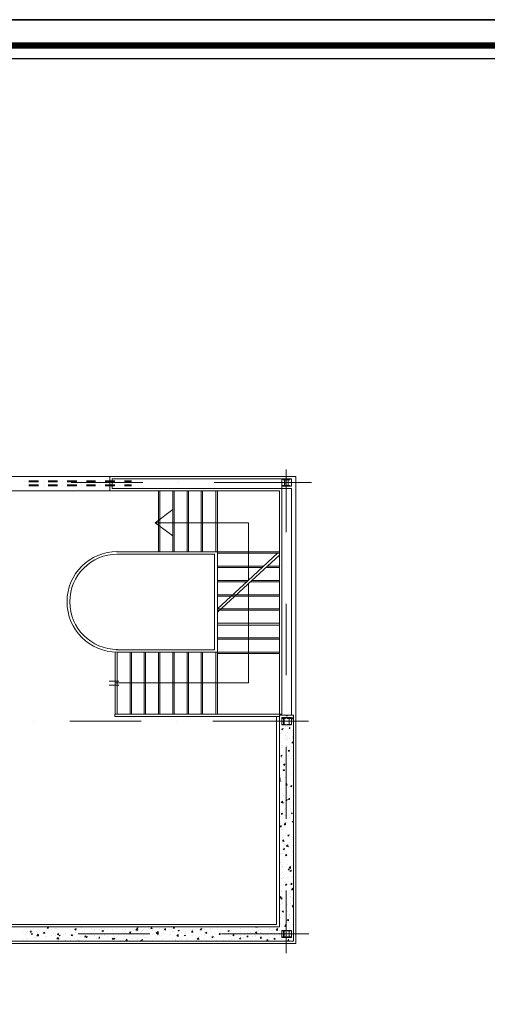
# Model space of a CAD drawing. Header units: metres. Extents: x 5.7 to 89.8, y 4 to 63.5.
# Tile 21 of 22: x 58.9 to 68.7, y 42.9 to 63.5. Entities that reach past the tile are written whole.
import ezdxf

# ---------------------------------------------------------------- set-up
doc = ezdxf.new("R2010")
doc.units = ezdxf.units.M
doc.header["$MEASUREMENT"] = 0
for name, color, linetype in [('PDF5_ax', 7, 'Continuous'), ('PDF5_Balcony', 7, 'Continuous'), ('PDF5_column', 7, 'Continuous'), ('PDF5_furn', 7, 'Continuous'), ('PDF5_KADR', 7, 'Continuous'), ('PDF5_sartagh', 7, 'Continuous')]:
    doc.layers.add(name, color=color, linetype=linetype)

msp = doc.modelspace()

# ---------------------------------------------------------------- linework, layer by layer
at = {"layer": 'PDF5_ax', "lineweight": 9}
for points in [[(64.503, 54.057), (64.503, 52.747)], [(59.245, 53.787), (59.245, 53.787)], [(59.996, 53.787), (61.498, 53.787)], [(62.25, 53.787), (62.25, 53.787)], [(62.991, 53.787), (65.033, 53.787)], [(64.503, 51.996), (64.503, 51.996)], [(64.503, 51.244), (64.503, 49.752)], [(64.503, 49), (64.503, 49)], [(59.216, 48.788), (59.216, 48.788)], [(59.967, 48.788), (61.46, 48.788)], [(62.211, 48.788), (62.211, 48.788)], [(62.962, 48.788), (64.966, 48.788)], [(64.503, 48.249), (64.503, 46.747)], [(64.503, 45.995), (64.503, 45.995)], [(64.503, 45.244), (64.503, 43.934)], [(59.389, 44.339), (59.389, 44.339)], [(60.14, 44.339), (61.643, 44.339)], [(62.394, 44.339), (62.394, 44.339)], [(63.145, 44.339), (64.975, 44.339)]]:
    msp.add_lwpolyline(points, dxfattribs=at)
at = {"layer": 'PDF5_Balcony', "lineweight": 13}
for points in [[(51.906, 44.137), (51.906, 53.912), (64.706, 53.912), (64.706, 44.137)], [(64.359, 50.84), (63.059, 50.84)], [(64.359, 50.801), (63.059, 50.801)], [(64.359, 50.532), (63.059, 50.532)], [(64.359, 50.503), (63.059, 50.503)], [(60.921, 48.933), (60.921, 50.233)], [(61.229, 48.933), (61.229, 50.233)], [(61.258, 48.933), (61.258, 50.233)], [(61.527, 48.933), (61.527, 50.233)], [(61.556, 48.933), (61.556, 50.233)], [(61.826, 48.933), (61.826, 50.233)], [(61.855, 48.933), (61.855, 50.233)], [(62.124, 48.933), (62.124, 50.233)], [(62.153, 48.933), (62.153, 50.233)], [(62.423, 48.933), (62.423, 50.233)], [(62.452, 48.933), (62.452, 50.233)], [(62.722, 48.933), (62.722, 50.233)], [(62.75, 48.933), (62.75, 50.233)], [(63.03, 48.933), (63.03, 50.233)], [(64.359, 50.204), (63.059, 50.204)], [(64.657, 48.914), (64.657, 44.185), (57.916, 44.185), (57.916, 44.483), (64.359, 44.483), (64.359, 48.914)], [(64.58, 48.654), (64.58, 48.634), (64.561, 48.634)], [(64.436, 48.634), (64.426, 48.605), (64.407, 48.625)], [(64.638, 48.355), (64.638, 48.326), (64.619, 48.336)], [(64.407, 48.076), (64.407, 48.056), (64.388, 48.056)], [(64.571, 48.182), (64.561, 48.153), (64.542, 48.172)], [(64.474, 47.893), (64.465, 47.864), (64.446, 47.883)], [(64.455, 47.777), (64.465, 47.758), (64.436, 47.758)], [(64.513, 47.479), (64.523, 47.45), (64.503, 47.45), (64.494, 47.459), (64.503, 47.469)], [(64.619, 47.44), (64.609, 47.411), (64.59, 47.43)], [(64.436, 47.074), (64.397, 47.084), (64.426, 47.113)], [(64.523, 47.151), (64.513, 47.122), (64.503, 47.132), (64.494, 47.142), (64.503, 47.142)], [(64.571, 47.18), (64.571, 47.151), (64.552, 47.151)], [(64.426, 46.862), (64.417, 46.833), (64.397, 46.853)], [(64.629, 46.872), (64.629, 46.853), (64.609, 46.853)], [(64.397, 46.602), (64.397, 46.573), (64.378, 46.573)], [(64.484, 46.621), (64.455, 46.621), (64.484, 46.66)], [(64.561, 46.41), (64.552, 46.381), (64.532, 46.4)], [(64.446, 46.304), (64.455, 46.275), (64.426, 46.275)], [(64.542, 46.159), (64.532, 46.198), (64.503, 46.169)], [(64.465, 46.121), (64.455, 46.092), (64.436, 46.111)], [(64.503, 45.995), (64.513, 45.976), (64.503, 45.976), (64.484, 45.976)], [(64.561, 45.697), (64.561, 45.678), (64.542, 45.678)], [(64.59, 45.706), (64.561, 45.716), (64.59, 45.745)], [(64.609, 45.668), (64.6, 45.639), (64.58, 45.658)], [(64.503, 45.36), (64.503, 45.35), (64.484, 45.369), (64.503, 45.379), (64.513, 45.379)], [(64.619, 45.398), (64.619, 45.369), (64.6, 45.369)], [(64.648, 45.254), (64.609, 45.254), (64.638, 45.292)], [(64.388, 45.119), (64.388, 45.1), (64.369, 45.1)], [(64.417, 45.09), (64.407, 45.061), (64.388, 45.071)], [(64.436, 44.82), (64.446, 44.792), (64.417, 44.801)], [(64.648, 44.926), (64.648, 44.897), (64.629, 44.917)], [(64.552, 44.637), (64.552, 44.609), (64.523, 44.628)], [(59.158, 44.397), (59.158, 44.368), (59.139, 44.368)], [(59.187, 44.339), (59.177, 44.32), (59.158, 44.329), (59.168, 44.339)], [(59.312, 44.291), (59.274, 44.291), (59.303, 44.329)], [(59.437, 44.368), (59.447, 44.348), (59.418, 44.348)], [(59.524, 44.474), (59.514, 44.445), (59.495, 44.464)], [(59.726, 44.348), (59.726, 44.339), (59.736, 44.32), (59.707, 44.32), (59.726, 44.339)], [(60.102, 44.445), (60.092, 44.416), (60.073, 44.426)], [(60.67, 44.406), (60.661, 44.387), (60.641, 44.397)], [(61.248, 44.377), (61.238, 44.348), (61.219, 44.368)], [(61.392, 44.416), (61.354, 44.416), (61.383, 44.454)], [(61.681, 44.474), (61.691, 44.445), (61.662, 44.445)], [(61.816, 44.348), (61.778, 44.348), (61.816, 44.387)], [(61.826, 44.348), (61.816, 44.339), (61.816, 44.32), (61.797, 44.329), (61.797, 44.339)], [(61.97, 44.445), (61.97, 44.416), (61.951, 44.426)], [(62.163, 44.474), (62.153, 44.445), (62.134, 44.464)], [(62.259, 44.416), (62.259, 44.397), (62.24, 44.397)], [(62.539, 44.397), (62.548, 44.368), (62.519, 44.368)], [(62.731, 44.445), (62.722, 44.416), (62.702, 44.435)], [(62.828, 44.368), (62.837, 44.348), (62.808, 44.348)], [(63.116, 44.348), (63.116, 44.339), (63.116, 44.32), (63.097, 44.32), (63.107, 44.339)], [(63.309, 44.406), (63.299, 44.387), (63.28, 44.397)], [(63.887, 44.377), (63.877, 44.348), (63.858, 44.368)], [(64.32, 44.406), (64.291, 44.416), (64.32, 44.445)], [(64.494, 44.522), (64.503, 44.493), (64.474, 44.493)], [(59.736, 44.223), (59.697, 44.233), (59.726, 44.262)], [(59.765, 44.31), (59.755, 44.291), (59.736, 44.3)], [(60.015, 44.32), (60.025, 44.291), (59.996, 44.3)], [(60.304, 44.291), (60.304, 44.271), (60.285, 44.271)], [(60.333, 44.281), (60.323, 44.252), (60.304, 44.271)], [(60.593, 44.271), (60.593, 44.243), (60.574, 44.243)], [(60.872, 44.243), (60.882, 44.223), (60.853, 44.223)], [(60.911, 44.243), (60.901, 44.223), (60.882, 44.233)], [(61.161, 44.223), (61.171, 44.194), (61.142, 44.194)], [(61.489, 44.214), (61.479, 44.194), (61.46, 44.204)], [(62.24, 44.281), (62.211, 44.291), (62.24, 44.32)], [(62.394, 44.31), (62.384, 44.291), (62.365, 44.3)], [(62.673, 44.214), (62.635, 44.223), (62.664, 44.252)], [(62.972, 44.281), (62.962, 44.252), (62.943, 44.271)], [(63.405, 44.32), (63.405, 44.291), (63.386, 44.3)], [(63.55, 44.252), (63.54, 44.223), (63.521, 44.233)], [(63.694, 44.291), (63.694, 44.271), (63.675, 44.271)], [(63.974, 44.271), (63.983, 44.243), (63.954, 44.243)], [(64.118, 44.214), (64.118, 44.194), (64.089, 44.204)], [(64.263, 44.243), (64.272, 44.223), (64.243, 44.223)], [(64.552, 44.223), (64.552, 44.194), (64.532, 44.194)]]:
    msp.add_lwpolyline(points, close=True, dxfattribs=at)
for points in [[(60.805, 53.614), (60.805, 53.912)], [(64.609, 48.914), (64.609, 53.662), (60.853, 53.662), (60.853, 53.864), (64.407, 53.864), (64.407, 48.914)], [(64.301, 48.885), (64.301, 44.531), (57.867, 44.531), (57.867, 44.483), (52.204, 44.483), (52.204, 53.614), (64.359, 53.614), (64.359, 48.933)], [(60.16, 53.643), (60.16, 53.643)], [(63.059, 53.614), (63.059, 52.333), (60.949, 52.333)], [(61.826, 53.614), (61.826, 52.333)], [(61.855, 53.614), (61.855, 52.333)], [(62.124, 53.614), (62.124, 52.333)], [(62.153, 53.614), (62.153, 52.333)], [(62.423, 53.614), (62.423, 52.333)], [(62.452, 53.614), (62.452, 52.333)], [(62.722, 53.614), (62.722, 52.333)], [(62.75, 53.614), (62.75, 52.333)], [(63.03, 53.614), (63.03, 52.333)], [(62.124, 52.67), (61.758, 52.939), (62.124, 53.219)], [(61.758, 52.939), (63.714, 52.939), (63.714, 51.745)], [(63.059, 52.468), (63.059, 52.005), (63.059, 51.138), (64.359, 51.138)], [(60.959, 52.285), (63.001, 52.285), (63.001, 52.005), (63.001, 51.023), (63.001, 50.281), (63.001, 51.023)], [(63.059, 52.333), (64.359, 52.333)], [(63.059, 51.736), (63.704, 51.736), (64.32, 52.304)], [(63.059, 52.304), (64.359, 52.304)], [(64.359, 52.265), (63.781, 51.736), (64.359, 51.736)], [(63.059, 52.034), (64.031, 52.034)], [(63.059, 52.005), (63.993, 52.005)], [(64.07, 52.005), (64.359, 52.005)], [(64.108, 52.034), (64.359, 52.034)], [(60.93, 49.588), (63.714, 49.588), (63.714, 51.678), (63.714, 49.588), (60.921, 49.588)], [(63.781, 51.736), (63.059, 51.071), (63.059, 50.233), (63.059, 48.933), (63.059, 50.233), (64.359, 50.233), (63.059, 50.233), (63.059, 51.138), (63.704, 51.736)], [(63.059, 51.707), (63.675, 51.707)], [(63.742, 51.707), (64.359, 51.707)], [(63.059, 51.437), (64.359, 51.437)], [(63.059, 51.408), (64.359, 51.408)], [(63.059, 51.11), (64.359, 51.11)], [(63.001, 50.281), (60.949, 50.281)], [(63.059, 50.233), (60.959, 50.233), (60.959, 48.933), (60.959, 50.233)], [(60.998, 49.626), (60.795, 49.626)], [(60.998, 49.54), (60.795, 49.54)], [(64.407, 48.933), (60.911, 48.933), (60.911, 48.885), (64.359, 48.885)], [(64.503, 48.904), (64.523, 48.894), (64.523, 48.914)], [(64.648, 48.875), (64.648, 48.837), (64.609, 48.837), (64.648, 48.865)], [(64.638, 48.885), (64.638, 48.885)], [(64.417, 48.779), (64.417, 48.779)], [(64.446, 48.817), (64.446, 48.817)], [(64.484, 48.683), (64.484, 48.683)], [(64.523, 48.683), (64.523, 48.683)], [(64.561, 48.683), (64.561, 48.683)], [(64.648, 48.827), (64.648, 48.827)], [(64.378, 48.528), (64.378, 48.528)], [(64.407, 48.548), (64.407, 48.548)], [(64.484, 48.48), (64.484, 48.48)], [(64.503, 48.451), (64.503, 48.451)], [(64.523, 48.548), (64.523, 48.548)], [(64.638, 48.586), (64.638, 48.586)], [(64.638, 48.557), (64.638, 48.557)], [(64.657, 48.451), (64.638, 48.461), (64.657, 48.461)], [(64.407, 48.278), (64.407, 48.278)], [(64.417, 48.278), (64.417, 48.278)], [(64.513, 48.413), (64.513, 48.413)], [(64.513, 48.278), (64.513, 48.278)], [(64.523, 48.259), (64.523, 48.259)], [(64.532, 48.403), (64.532, 48.403)], [(64.571, 48.422), (64.571, 48.422)], [(64.619, 48.268), (64.619, 48.268)], [(64.629, 48.413), (64.629, 48.413)], [(64.648, 48.317), (64.648, 48.317)], [(64.397, 48.037), (64.397, 48.037)], [(64.417, 48.095), (64.417, 48.095)], [(64.426, 48.239), (64.426, 48.239)], [(64.503, 48.153), (64.503, 48.153)], [(64.542, 48.066), (64.542, 48.066)], [(64.571, 48.114), (64.571, 48.114)], [(64.638, 48.076), (64.638, 48.076)], [(64.407, 48.018), (64.407, 48.018)], [(64.455, 47.864), (64.455, 47.864)], [(64.465, 47.96), (64.465, 47.96)], [(64.494, 47.951), (64.494, 47.951)], [(64.494, 47.883), (64.494, 47.883)], [(64.503, 48.018), (64.503, 48.018)], [(64.609, 47.835), (64.609, 47.835)], [(64.619, 48.008), (64.619, 48.008)], [(64.359, 47.806), (64.359, 47.806)], [(64.378, 47.652), (64.378, 47.652)], [(64.417, 47.768), (64.417, 47.768)], [(64.494, 47.748), (64.494, 47.748)], [(64.503, 47.681), (64.503, 47.681)], [(64.6, 47.642), (64.6, 47.642)], [(64.609, 47.69), (64.609, 47.69)], [(64.648, 47.806), (64.648, 47.806)], [(64.359, 47.594), (64.378, 47.604), (64.369, 47.575), (64.359, 47.585)], [(64.359, 47.546), (64.378, 47.565), (64.378, 47.527), (64.359, 47.536)], [(64.397, 47.527), (64.397, 47.527)], [(64.407, 47.517), (64.407, 47.517)], [(64.465, 47.604), (64.465, 47.604)], [(64.484, 47.613), (64.484, 47.613)], [(64.484, 47.479), (64.484, 47.479)], [(64.494, 47.44), (64.494, 47.44)], [(64.503, 47.536), (64.503, 47.536)], [(64.513, 47.44), (64.513, 47.44)], [(64.638, 47.575), (64.638, 47.575)], [(64.657, 47.556), (64.657, 47.556)], [(64.397, 47.373), (64.397, 47.373)], [(64.417, 47.267), (64.417, 47.267)], [(64.436, 47.238), (64.436, 47.238)], [(64.446, 47.238), (64.446, 47.238)], [(64.474, 47.353), (64.474, 47.353)], [(64.474, 47.219), (64.474, 47.219)], [(64.552, 47.392), (64.552, 47.392)], [(64.648, 47.305), (64.648, 47.305)], [(64.648, 47.228), (64.648, 47.228)], [(64.359, 47.036), (64.359, 47.036)], [(64.397, 47.026), (64.397, 47.026)], [(64.465, 47.084), (64.465, 47.084)], [(64.523, 47.19), (64.523, 47.19)], [(64.571, 47.026), (64.571, 47.026)], [(64.59, 47.113), (64.59, 47.113)], [(64.629, 47.064), (64.629, 47.064)], [(64.455, 46.814), (64.455, 46.814)], [(64.465, 46.949), (64.465, 46.949)], [(64.484, 46.959), (64.484, 46.959)], [(64.484, 46.814), (64.484, 46.814)], [(64.494, 46.939), (64.494, 46.939)], [(64.494, 46.824), (64.494, 46.824)], [(64.59, 46.968), (64.59, 46.968)], [(64.629, 46.833), (64.629, 46.833)], [(64.369, 46.776), (64.369, 46.776)], [(64.378, 46.795), (64.378, 46.795)], [(64.378, 46.65), (64.378, 46.65)], [(64.417, 46.756), (64.417, 46.756)], [(64.417, 46.621), (64.417, 46.621)], [(64.455, 46.689), (64.455, 46.689)], [(64.532, 46.67), (64.532, 46.67)], [(64.58, 46.766), (64.58, 46.766)], [(64.657, 46.679), (64.657, 46.67), (64.629, 46.689), (64.657, 46.698)], [(64.629, 46.612), (64.629, 46.612)], [(64.648, 46.795), (64.648, 46.795)], [(64.657, 46.708), (64.657, 46.708)], [(64.397, 46.515), (64.397, 46.515)], [(64.426, 46.515), (64.426, 46.515)], [(64.446, 46.554), (64.446, 46.554)], [(64.446, 46.419), (64.446, 46.419)], [(64.494, 46.429), (64.494, 46.429)], [(64.552, 46.41), (64.552, 46.41)], [(64.571, 46.39), (64.571, 46.39)], [(64.629, 46.554), (64.629, 46.554)], [(64.648, 46.573), (64.648, 46.573)], [(64.648, 46.448), (64.648, 46.448)], [(64.417, 46.361), (64.417, 46.361)], [(64.417, 46.246), (64.417, 46.246)], [(64.436, 46.284), (64.436, 46.284)], [(64.465, 46.236), (64.465, 46.236)], [(64.474, 46.198), (64.474, 46.198)], [(64.561, 46.246), (64.561, 46.246)], [(64.638, 46.352), (64.638, 46.352)], [(64.638, 46.313), (64.638, 46.313)], [(64.648, 46.294), (64.648, 46.294)], [(64.359, 46.072), (64.359, 46.072)], [(64.388, 45.995), (64.388, 45.995)], [(64.397, 46.015), (64.397, 46.015)], [(64.426, 46.015), (64.426, 46.015)], [(64.436, 46.15), (64.436, 46.15)], [(64.455, 46.092), (64.455, 46.092)], [(64.609, 46.111), (64.609, 46.111)], [(64.609, 45.986), (64.609, 45.986)], [(64.629, 46.053), (64.629, 46.053)], [(64.629, 46.044), (64.629, 46.044)], [(64.638, 46.178), (64.638, 46.178)], [(64.359, 45.822), (64.369, 45.832), (64.359, 45.803)], [(64.359, 45.803), (64.359, 45.803)], [(64.397, 45.793), (64.397, 45.793)], [(64.426, 45.889), (64.426, 45.889)], [(64.474, 45.947), (64.474, 45.947)], [(64.494, 45.928), (64.494, 45.928)], [(64.503, 45.947), (64.503, 45.947)], [(64.523, 45.784), (64.523, 45.784)], [(64.619, 45.774), (64.619, 45.774)], [(64.629, 45.909), (64.629, 45.909)], [(64.648, 45.784), (64.648, 45.784)], [(64.657, 45.822), (64.657, 45.822)], [(64.417, 45.755), (64.417, 45.755)], [(64.417, 45.745), (64.417, 45.745)], [(64.417, 45.62), (64.417, 45.62)], [(64.446, 45.581), (64.446, 45.581)], [(64.552, 45.668), (64.552, 45.668)], [(64.619, 45.649), (64.619, 45.649)], [(64.648, 45.678), (64.648, 45.678)], [(64.369, 45.379), (64.369, 45.379)], [(64.397, 45.504), (64.397, 45.504)], [(64.407, 45.485), (64.407, 45.485)], [(64.436, 45.369), (64.436, 45.369)], [(64.446, 45.514), (64.446, 45.514)], [(64.494, 45.418), (64.494, 45.418)], [(64.532, 45.523), (64.532, 45.523)], [(64.542, 45.523), (64.542, 45.523)], [(64.58, 45.369), (64.58, 45.369)], [(64.59, 45.389), (64.59, 45.389)], [(64.609, 45.514), (64.609, 45.514)], [(64.609, 45.379), (64.609, 45.379)], [(64.629, 45.543), (64.629, 45.543)], [(64.397, 45.215), (64.397, 45.215)], [(64.407, 45.35), (64.407, 45.35)], [(64.407, 45.235), (64.407, 45.235)], [(64.484, 45.225), (64.484, 45.225)], [(64.503, 45.167), (64.503, 45.167)], [(64.6, 45.244), (64.6, 45.244)], [(64.648, 45.273), (64.648, 45.273)], [(64.378, 45.119), (64.378, 45.119)], [(64.378, 45.071), (64.378, 45.071)], [(64.388, 44.955), (64.388, 44.955)], [(64.397, 45.09), (64.397, 45.09)], [(64.397, 44.994), (64.397, 44.994)], [(64.426, 44.965), (64.426, 44.965)], [(64.523, 44.946), (64.523, 44.946)], [(64.59, 45.109), (64.59, 45.109)], [(64.59, 44.974), (64.59, 44.974)], [(64.6, 45.109), (64.6, 45.109)], [(64.629, 45.1), (64.629, 45.1)], [(64.629, 45.042), (64.629, 45.042)], [(64.629, 44.955), (64.629, 44.955)], [(64.638, 44.955), (64.638, 44.955)], [(64.657, 45.071), (64.648, 45.071), (64.657, 45.08)], [(64.388, 44.82), (64.388, 44.82)], [(64.417, 44.792), (64.417, 44.792)], [(64.494, 44.907), (64.494, 44.907)], [(64.523, 44.801), (64.523, 44.801)], [(64.561, 44.743), (64.561, 44.743)], [(64.59, 44.849), (64.59, 44.849)], [(64.648, 44.772), (64.648, 44.772)], [(64.378, 44.686), (64.378, 44.686)], [(64.378, 44.551), (64.378, 44.551)], [(64.407, 44.734), (64.407, 44.734)], [(64.417, 44.647), (64.417, 44.647)], [(64.436, 44.705), (64.436, 44.705)], [(64.484, 44.541), (64.484, 44.541)], [(64.571, 44.666), (64.571, 44.666)], [(64.58, 44.714), (64.58, 44.714)], [(64.58, 44.58), (64.58, 44.58)], [(64.629, 44.531), (64.629, 44.531)], [(64.648, 44.695), (64.648, 44.695)], [(58.927, 44.483), (58.937, 44.483), (58.946, 44.483)], [(58.985, 44.358), (58.985, 44.358)], [(59.062, 44.358), (59.062, 44.358)], [(59.081, 44.377), (59.081, 44.377)], [(59.187, 44.387), (59.187, 44.387)], [(59.197, 44.348), (59.197, 44.348)], [(59.264, 44.387), (59.264, 44.387)], [(59.283, 44.358), (59.283, 44.358)], [(59.331, 44.406), (59.331, 44.406)], [(59.408, 44.348), (59.408, 44.348)], [(59.476, 44.416), (59.476, 44.416)], [(59.514, 44.397), (59.514, 44.397)], [(59.591, 44.435), (59.591, 44.435)], [(59.63, 44.339), (59.63, 44.339)], [(59.678, 44.445), (59.678, 44.445)], [(59.688, 44.454), (59.688, 44.454)], [(59.746, 44.435), (59.746, 44.435)], [(59.794, 44.483), (59.794, 44.483)], [(59.842, 44.474), (59.842, 44.474)], [(59.842, 44.329), (59.842, 44.329)], [(59.88, 44.474), (59.88, 44.474)], [(59.88, 44.339), (59.88, 44.339)], [(59.977, 44.474), (59.977, 44.474)], [(59.986, 44.348), (59.986, 44.348)], [(60.006, 44.474), (60.006, 44.474)], [(60.083, 44.368), (60.083, 44.368)], [(60.092, 44.358), (60.092, 44.358)], [(60.217, 44.464), (60.217, 44.464)], [(60.237, 44.377), (60.237, 44.377)], [(60.285, 44.397), (60.285, 44.397)], [(60.429, 44.454), (60.429, 44.454)], [(60.487, 44.426), (60.487, 44.426)], [(60.487, 44.416), (60.487, 44.416)], [(60.593, 44.426), (60.593, 44.426)], [(60.641, 44.445), (60.641, 44.445)], [(60.661, 44.358), (60.661, 44.358)], [(60.699, 44.454), (60.699, 44.454)], [(60.747, 44.445), (60.747, 44.445)], [(60.853, 44.435), (60.853, 44.435)], [(60.892, 44.397), (60.892, 44.397)], [(60.892, 44.339), (60.892, 44.339)], [(60.901, 44.474), (60.901, 44.474)], [(60.93, 44.483), (60.93, 44.483)], [(60.93, 44.483), (60.959, 44.483)], [(60.959, 44.483), (60.959, 44.483)], [(60.988, 44.483), (60.988, 44.483)], [(60.988, 44.339), (60.988, 44.339)], [(60.998, 44.483), (60.998, 44.483)], [(61.075, 44.435), (61.075, 44.435)], [(61.104, 44.377), (61.104, 44.377)], [(61.132, 44.435), (61.132, 44.435)], [(61.142, 44.358), (61.142, 44.358)], [(61.2, 44.474), (61.2, 44.474)], [(61.229, 44.348), (61.229, 44.348)], [(61.287, 44.426), (61.287, 44.426)], [(61.306, 44.397), (61.306, 44.397)], [(61.364, 44.474), (61.364, 44.474)], [(61.392, 44.483), (61.402, 44.474), (61.373, 44.474), (61.383, 44.483)], [(61.392, 44.387), (61.392, 44.387)], [(61.412, 44.464), (61.412, 44.464)], [(61.46, 44.387), (61.46, 44.387)], [(61.498, 44.416), (61.498, 44.416)], [(61.498, 44.406), (61.498, 44.406)], [(61.508, 44.426), (61.508, 44.426)], [(61.566, 44.483), (61.575, 44.483)], [(61.575, 44.483), (61.575, 44.483)], [(61.624, 44.454), (61.624, 44.454)], [(61.643, 44.426), (61.643, 44.426)], [(61.691, 44.426), (61.691, 44.426)], [(61.71, 44.406), (61.71, 44.406)], [(61.72, 44.454), (61.72, 44.454)], [(61.845, 44.445), (61.845, 44.445)], [(61.903, 44.454), (61.903, 44.454)], [(61.922, 44.483), (61.922, 44.483)], [(61.922, 44.474), (61.922, 44.474)], [(61.922, 44.397), (61.922, 44.397)], [(61.922, 44.348), (61.922, 44.348)], [(61.999, 44.474), (61.999, 44.474)], [(62.047, 44.329), (62.047, 44.329)], [(62.057, 44.435), (62.057, 44.435)], [(62.076, 44.329), (62.076, 44.329)], [(62.124, 44.377), (62.124, 44.377)], [(62.134, 44.387), (62.134, 44.387)], [(62.269, 44.426), (62.269, 44.426)], [(62.298, 44.368), (62.298, 44.368)], [(62.307, 44.368), (62.307, 44.368)], [(62.327, 44.406), (62.327, 44.406)], [(62.356, 44.377), (62.356, 44.377)], [(62.394, 44.377), (62.394, 44.377)], [(62.481, 44.426), (62.481, 44.426)], [(62.529, 44.435), (62.529, 44.435)], [(62.548, 44.406), (62.548, 44.406)], [(62.548, 44.397), (62.548, 44.397)], [(62.567, 44.368), (62.567, 44.368)], [(62.693, 44.416), (62.693, 44.416)], [(62.731, 44.464), (62.731, 44.464)], [(62.731, 44.329), (62.731, 44.329)], [(62.779, 44.454), (62.779, 44.454)], [(62.779, 44.358), (62.779, 44.358)], [(62.799, 44.435), (62.799, 44.435)], [(62.905, 44.445), (62.905, 44.445)], [(62.905, 44.406), (62.905, 44.406)], [(62.933, 44.358), (62.933, 44.358)], [(62.991, 44.348), (62.991, 44.348)], [(63.059, 44.464), (63.059, 44.464)], [(63.126, 44.397), (63.126, 44.397)], [(63.145, 44.387), (63.145, 44.387)], [(63.203, 44.339), (63.203, 44.339)], [(63.203, 44.339), (63.203, 44.339)], [(63.299, 44.348), (63.299, 44.348)], [(63.338, 44.387), (63.338, 44.387)], [(63.348, 44.416), (63.348, 44.416)], [(63.415, 44.329), (63.415, 44.329)], [(63.454, 44.377), (63.454, 44.377)], [(63.463, 44.329), (63.463, 44.329)], [(63.55, 44.445), (63.55, 44.445)], [(63.55, 44.377), (63.55, 44.377)], [(63.694, 44.368), (63.694, 44.368)], [(63.704, 44.406), (63.704, 44.406)], [(63.752, 44.339), (63.752, 44.339)], [(63.762, 44.474), (63.762, 44.474)], [(63.762, 44.368), (63.762, 44.368)], [(63.81, 44.416), (63.81, 44.416)], [(63.897, 44.483), (63.897, 44.474), (63.858, 44.474), (63.868, 44.483)], [(63.925, 44.416), (63.925, 44.416)], [(63.954, 44.435), (63.954, 44.435)], [(63.954, 44.358), (63.954, 44.358)], [(63.974, 44.358), (63.974, 44.358)], [(64.157, 44.454), (64.157, 44.454)], [(64.166, 44.397), (64.166, 44.397)], [(64.186, 44.348), (64.186, 44.348)], [(64.205, 44.483), (64.214, 44.483)], [(64.205, 44.329), (64.205, 44.329)], [(64.214, 44.483), (64.214, 44.483)], [(64.214, 44.474), (64.214, 44.474)], [(64.253, 44.368), (64.253, 44.368)], [(64.359, 44.348), (64.359, 44.348)], [(64.369, 44.416), (64.369, 44.416)], [(64.397, 44.493), (64.397, 44.493)], [(64.407, 44.339), (64.407, 44.339)], [(64.465, 44.503), (64.465, 44.503)], [(64.571, 44.445), (64.571, 44.445)], [(64.609, 44.377), (64.609, 44.377)], [(64.619, 44.329), (64.619, 44.329)], [(58.975, 44.214), (58.975, 44.214)], [(59.042, 44.32), (59.042, 44.32)], [(59.052, 44.223), (59.052, 44.223)], [(59.081, 44.233), (59.081, 44.233)], [(59.235, 44.252), (59.235, 44.252)], [(59.264, 44.252), (59.264, 44.252)], [(59.466, 44.281), (59.466, 44.281)], [(59.486, 44.281), (59.486, 44.281)], [(59.582, 44.291), (59.582, 44.291)], [(59.668, 44.31), (59.668, 44.31)], [(59.726, 44.194), (59.726, 44.194)], [(59.736, 44.32), (59.736, 44.32)], [(59.871, 44.204), (59.871, 44.204)], [(59.88, 44.194), (59.88, 44.194)], [(59.967, 44.233), (59.967, 44.233)], [(59.986, 44.204), (59.986, 44.204)], [(60.054, 44.32), (60.054, 44.32)], [(60.073, 44.233), (60.073, 44.233)], [(60.131, 44.223), (60.131, 44.223)], [(60.15, 44.185), (60.16, 44.194), (60.16, 44.185)], [(60.198, 44.281), (60.198, 44.281)], [(60.266, 44.31), (60.266, 44.31)], [(60.275, 44.262), (60.275, 44.262)], [(60.295, 44.194), (60.295, 44.194)], [(60.391, 44.262), (60.391, 44.262)], [(60.429, 44.32), (60.429, 44.32)], [(60.478, 44.3), (60.478, 44.3)], [(60.487, 44.291), (60.487, 44.291)], [(60.487, 44.271), (60.487, 44.271)], [(60.526, 44.233), (60.526, 44.233)], [(60.641, 44.291), (60.641, 44.291)], [(60.689, 44.32), (60.689, 44.32)], [(60.689, 44.291), (60.689, 44.291)], [(60.757, 44.271), (60.757, 44.271)], [(60.892, 44.32), (60.892, 44.32)], [(60.892, 44.214), (60.892, 44.214)], [(60.911, 44.281), (60.911, 44.281)], [(60.988, 44.31), (60.988, 44.31)], [(61.036, 44.194), (61.036, 44.194)], [(61.094, 44.243), (61.094, 44.243)], [(61.123, 44.271), (61.123, 44.271)], [(61.287, 44.233), (61.287, 44.233)], [(61.306, 44.271), (61.306, 44.271)], [(61.335, 44.262), (61.335, 44.262)], [(61.373, 44.214), (61.373, 44.214)], [(61.392, 44.243), (61.392, 44.243)], [(61.441, 44.185), (61.45, 44.194), (61.45, 44.185)], [(61.508, 44.291), (61.508, 44.291)], [(61.537, 44.262), (61.537, 44.262)], [(61.547, 44.252), (61.547, 44.252)], [(61.614, 44.252), (61.614, 44.252)], [(61.71, 44.32), (61.71, 44.32)], [(61.71, 44.194), (61.71, 44.194)], [(61.758, 44.243), (61.758, 44.243)], [(61.797, 44.3), (61.797, 44.3)], [(61.845, 44.291), (61.845, 44.291)], [(61.893, 44.31), (61.893, 44.31)], [(61.913, 44.223), (61.913, 44.223)], [(61.97, 44.233), (61.97, 44.233)], [(62.115, 44.243), (62.115, 44.243)], [(62.192, 44.223), (62.192, 44.223)], [(62.192, 44.204), (62.192, 44.204)], [(62.298, 44.223), (62.298, 44.223)], [(62.327, 44.271), (62.327, 44.271)], [(62.404, 44.214), (62.404, 44.214)], [(62.442, 44.243), (62.442, 44.243)], [(62.529, 44.3), (62.529, 44.3)], [(62.616, 44.204), (62.616, 44.204)], [(62.693, 44.271), (62.693, 44.271)], [(62.722, 44.194), (62.722, 44.194)], [(62.76, 44.214), (62.76, 44.214)], [(62.799, 44.291), (62.799, 44.291)], [(62.828, 44.204), (62.828, 44.204)], [(62.933, 44.223), (62.933, 44.223)], [(62.953, 44.31), (62.953, 44.31)], [(62.991, 44.252), (62.991, 44.252)], [(63.039, 44.194), (63.039, 44.194)], [(63.088, 44.185), (63.088, 44.185)], [(63.097, 44.185), (63.088, 44.185)], [(63.136, 44.252), (63.136, 44.252)], [(63.194, 44.194), (63.194, 44.194)], [(63.222, 44.291), (63.222, 44.291)], [(63.319, 44.204), (63.319, 44.204)], [(63.338, 44.281), (63.338, 44.281)], [(63.348, 44.214), (63.348, 44.214)], [(63.55, 44.31), (63.55, 44.31)], [(63.559, 44.243), (63.559, 44.243)], [(63.598, 44.252), (63.598, 44.252)], [(63.637, 44.32), (63.637, 44.32)], [(63.704, 44.262), (63.704, 44.262)], [(63.752, 44.204), (63.752, 44.204)], [(63.791, 44.281), (63.791, 44.281)], [(63.848, 44.31), (63.848, 44.31)], [(63.848, 44.281), (63.848, 44.281)], [(63.954, 44.233), (63.954, 44.233)], [(64.022, 44.32), (64.022, 44.32)], [(64.06, 44.3), (64.06, 44.3)], [(64.108, 44.32), (64.108, 44.32)], [(64.157, 44.262), (64.157, 44.262)], [(64.253, 44.194), (64.253, 44.194)], [(64.272, 44.291), (64.272, 44.291)], [(64.369, 44.291), (64.369, 44.291)], [(64.407, 44.223), (64.407, 44.223)], [(64.503, 44.223), (64.503, 44.223)], [(64.6, 44.233), (64.6, 44.233)], [(64.638, 44.262), (64.638, 44.262)]]:
    msp.add_lwpolyline(points, dxfattribs=at)
for radius in [1.055, 0.997]:
    msp.add_arc((60.964, 51.288), radius, 90, 270, dxfattribs=at)
at = {"layer": 'PDF5_column', "lineweight": 18}
for points in [[(64.407, 53.864), (64.609, 53.864), (64.609, 53.71), (64.407, 53.71)], [(64.58, 53.854), (64.426, 53.854), (64.426, 53.864), (64.58, 53.864)], [(64.465, 53.72), (64.436, 53.72), (64.503, 53.72), (64.474, 53.72), (64.474, 53.845), (64.503, 53.845), (64.503, 53.854), (64.436, 53.854), (64.436, 53.845), (64.465, 53.845)], [(64.542, 53.72), (64.503, 53.72), (64.58, 53.72), (64.542, 53.72), (64.542, 53.845), (64.58, 53.845), (64.58, 53.854), (64.503, 53.854), (64.503, 53.845), (64.542, 53.845)], [(64.58, 53.71), (64.426, 53.71), (64.426, 53.72), (64.58, 53.72)], [(64.407, 48.865), (64.609, 48.865), (64.609, 48.711), (64.407, 48.711)], [(64.407, 48.865), (64.609, 48.865), (64.609, 48.711), (64.407, 48.711)], [(64.407, 48.865), (64.609, 48.865), (64.609, 48.711), (64.407, 48.711)], [(64.446, 48.721), (64.417, 48.721), (64.417, 48.711), (64.484, 48.711), (64.484, 48.721), (64.455, 48.721), (64.455, 48.846), (64.484, 48.846), (64.484, 48.856), (64.417, 48.856), (64.417, 48.846), (64.446, 48.846)], [(64.446, 48.721), (64.417, 48.721), (64.417, 48.711), (64.484, 48.711), (64.484, 48.721), (64.455, 48.721), (64.455, 48.846), (64.484, 48.846), (64.484, 48.856), (64.417, 48.856), (64.417, 48.846), (64.446, 48.846)], [(64.446, 48.721), (64.417, 48.721), (64.417, 48.711), (64.484, 48.711), (64.484, 48.721), (64.455, 48.721), (64.455, 48.846), (64.484, 48.846), (64.484, 48.856), (64.417, 48.856), (64.417, 48.846), (64.446, 48.846)], [(64.561, 48.721), (64.523, 48.721), (64.523, 48.711), (64.6, 48.711), (64.6, 48.721), (64.561, 48.721), (64.561, 48.846), (64.6, 48.846), (64.6, 48.856), (64.523, 48.856), (64.523, 48.846), (64.561, 48.846)], [(64.561, 48.721), (64.523, 48.721), (64.523, 48.711), (64.6, 48.711), (64.6, 48.721), (64.561, 48.721), (64.561, 48.846), (64.6, 48.846), (64.6, 48.856), (64.523, 48.856), (64.523, 48.846), (64.561, 48.846)], [(64.561, 48.721), (64.523, 48.721), (64.523, 48.711), (64.6, 48.711), (64.6, 48.721), (64.561, 48.721), (64.561, 48.846), (64.6, 48.846), (64.6, 48.856), (64.523, 48.856), (64.523, 48.846), (64.561, 48.846)], [(64.407, 44.406), (64.609, 44.406), (64.609, 44.262), (64.407, 44.262)], [(64.446, 44.271), (64.417, 44.271), (64.417, 44.262), (64.484, 44.262), (64.484, 44.271), (64.455, 44.271), (64.455, 44.397), (64.484, 44.397), (64.484, 44.406), (64.417, 44.406), (64.417, 44.397), (64.446, 44.397)], [(64.561, 44.271), (64.523, 44.271), (64.523, 44.262), (64.6, 44.262), (64.6, 44.271), (64.561, 44.271), (64.561, 44.397), (64.6, 44.397), (64.6, 44.406), (64.523, 44.406), (64.523, 44.397), (64.561, 44.397)]]:
    msp.add_lwpolyline(points, close=True, dxfattribs=at)
for points in [[(64.561, 48.856), (64.446, 48.856), (64.561, 48.856)], [(64.561, 48.856), (64.446, 48.856), (64.561, 48.856)], [(64.561, 48.856), (64.446, 48.856), (64.561, 48.856)], [(64.561, 48.711), (64.446, 48.711), (64.561, 48.711)], [(64.561, 48.711), (64.446, 48.711), (64.561, 48.711)], [(64.561, 48.711), (64.446, 48.711), (64.561, 48.711)], [(64.561, 44.406), (64.446, 44.406), (64.561, 44.406)], [(64.561, 44.262), (64.446, 44.262), (64.561, 44.262)]]:
    msp.add_lwpolyline(points, dxfattribs=at)
at = {"layer": 'PDF5_furn', "lineweight": 18}
msp.add_lwpolyline([(62.356, 53.662), (62.356, 53.662)], dxfattribs=at)
at = {"layer": 'PDF5_KADR', "lineweight": 25}
for points in [[(5.695, 4.013), (89.785, 4.013), (89.785, 63.476), (5.695, 63.476)], [(5.695, 63.476), (89.785, 63.476), (89.785, 4.013), (5.695, 4.013)], [(6.514, 4.832), (88.841, 4.832), (88.841, 62.657), (6.514, 62.657)]]:
    msp.add_lwpolyline(points, close=True, dxfattribs=at)
at = {"layer": 'PDF5_KADR', "lineweight": 0, "const_width": 0.135}
msp.add_lwpolyline([(6.235, 62.937), (6.235, 4.552), (89.111, 4.552), (89.111, 62.937)], close=True, dxfattribs=at)
at = {"layer": 'PDF5_sartagh', "lineweight": 40}
for points in [[(59.014, 53.806), (59.014, 53.806)], [(59.014, 53.72), (59.014, 53.72)], [(59.312, 53.806), (59.11, 53.806)], [(59.312, 53.72), (59.11, 53.72)], [(59.408, 53.806), (59.408, 53.806)], [(59.408, 53.72), (59.408, 53.72)], [(59.707, 53.806), (59.514, 53.806)], [(59.707, 53.72), (59.514, 53.72)], [(59.813, 53.806), (59.813, 53.806)], [(59.813, 53.72), (59.813, 53.72)], [(60.112, 53.806), (59.909, 53.806)], [(60.112, 53.72), (59.909, 53.72)], [(60.208, 53.806), (60.208, 53.806)], [(60.208, 53.72), (60.208, 53.72)], [(60.506, 53.806), (60.314, 53.806)], [(60.506, 53.72), (60.314, 53.72)], [(60.612, 53.806), (60.612, 53.806)], [(60.612, 53.72), (60.612, 53.72)], [(60.911, 53.806), (60.709, 53.806)], [(60.911, 53.72), (60.709, 53.72)], [(61.007, 53.806), (61.007, 53.806)], [(61.007, 53.72), (61.007, 53.72)], [(61.258, 53.806), (61.113, 53.806)], [(61.258, 53.72), (61.113, 53.72)]]:
    msp.add_lwpolyline(points, dxfattribs=at)

doc.saveas('drawing.dxf')
